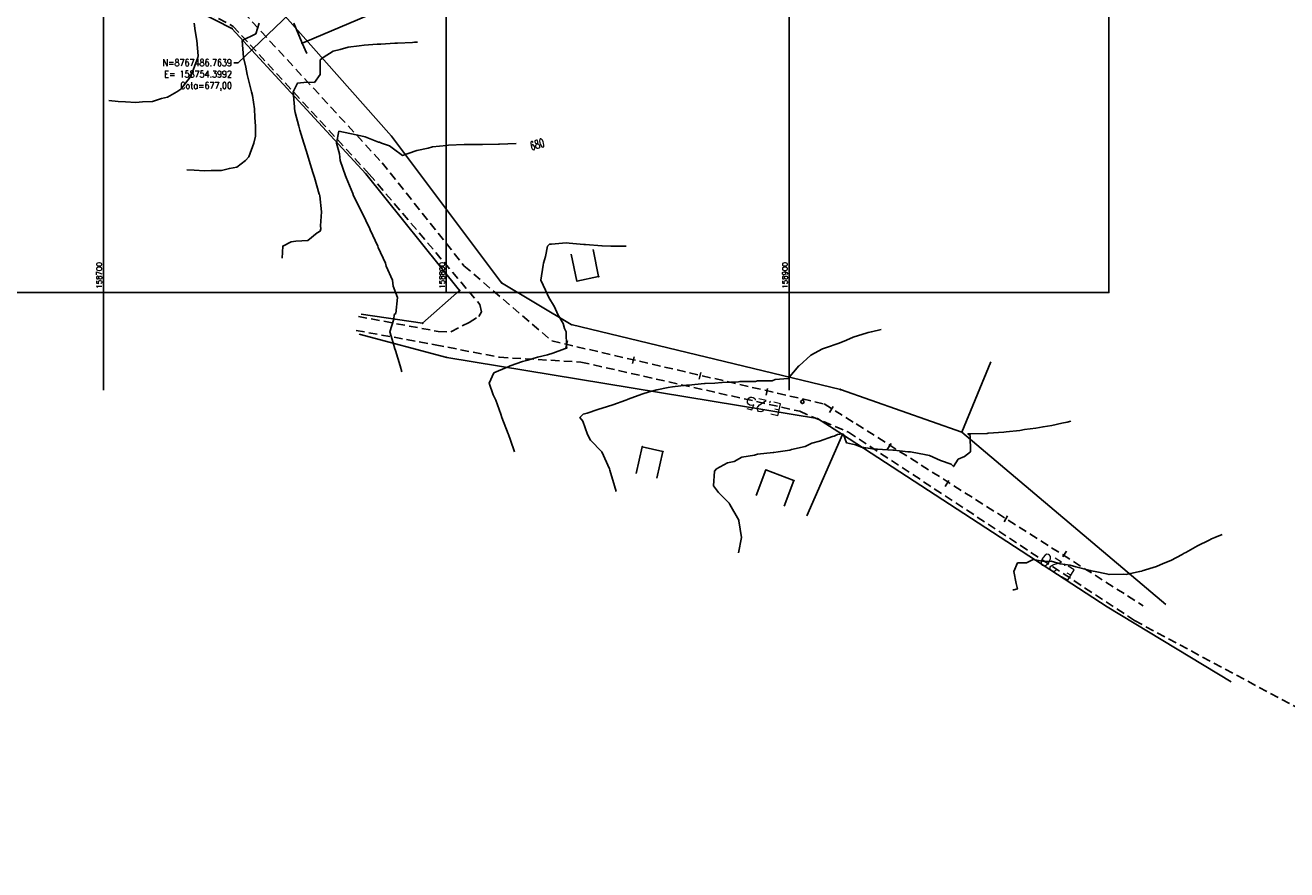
# Model space of a CAD drawing. Header units: millimetres. Extents: x 158365 to 159725, y 8767237 to 8767959.
# Tile 2 of 10: x 158677 to 159045, y 8767237 to 8767483. Entities that reach past the tile are written whole.
import ezdxf
from ezdxf.enums import TextEntityAlignment as Align

# ---------------------------------------------------------------- set-up
doc = ezdxf.new("R2010")
doc.units = ezdxf.units.MM
doc.header["$LTSCALE"] = 5
doc.linetypes.add('DASHED', pattern=[0.75, 0.5, -0.25])
for name, color, linetype in [('$CURVAS1', 30, 'Continuous'), ('$CURVAS2', 40, 'Continuous'), ('CASA', 6, 'Continuous'), ('CERCA', 3, 'CERCA_LINE'), ('EST_20', 2, 'Continuous'), ('ESTACAS', 2, 'Continuous'), ('ESTRADA_BARRO', 9, 'DASHED'), ('MALHA', 9, 'Continuous'), ('TER-COORDENADAS', 101, 'Continuous'), ('TER-COTAS', 101, 'Continuous'), ('TXT_COORD', 3, 'Continuous'), ('TXT_CURVA', 2, 'Continuous'), ('Vp', 2, 'Continuous')]:
    doc.layers.add(name, color=color, linetype=linetype)
doc.styles.add('GEOSIS', font='ROMANS.SHX')
doc.styles.add('ROMANS', font='romans.shx', dxfattribs={"width": 0.85})
doc.linetypes.add('CERCA_LINE', pattern='A,0.5,-0.2,["X",Standard,S=0.1,R=0,X=-0.1,Y=-0.05],-0.25', length=0.95)
doc.dimstyles.new('COTA-500-EXTERNA', dxfattribs={"dimtxt": 2, "dimasz": 1, "dimexe": 0, "dimexo": 3, "dimgap": 0.5, "dimtad": 1, "dimzin": 4, "dimdsep": 46, "dimtxsty": 'ROMANS', "dimblk1": 'DOT1', "dimblk2": 'DOT1', "dimsah": 1, "dimcen": 0.2, "dimclrd": 256, "dimclre": 256, "dimclrt": 102, "dimadec": 0, "dimazin": 0, "dimtfac": 1, "dimtix": 1, "dimtmove": 2, "dimatfit": 3, "dimldrblk": 'DOT1', "dimfxl": 0, "dimtvp": 0.025, "dimtolj": 1, "dimtzin": 4, "dimlwd": -1, "dimlwe": -1, "dimarcsym": 0})

# ---------------------------------------------------------------- blocks, each defined once
blk = doc.blocks.new('20')
at = {"layer": 'EST_20'}
blk.add_line((0, 0), (0, 2), dxfattribs=at)
blk = doc.blocks.new('DOT1')
for q in [(0, 3.36), (0, -3.36)]:
    blk.add_line((0, 0), q)
at = {"linetype": 'ByBlock'}
blk.add_line((0, 0), (-1.2, 0), dxfattribs=at)
at = {"color": 0, "linetype": 'ByBlock', "const_width": 0.36}
blk.add_lwpolyline([(-0.18, 0, 1), (0.18, 0, 1)], format="xyb", close=True, dxfattribs=at)

msp = doc.modelspace()

# ---------------------------------------------------------------- linework, layer by layer
at = {"layer": '$CURVAS1'}
msp.add_polyline3d([(158820.352, 8767448.843, 680), (158815.566, 8767448.674, 680), (158815.28, 8767448.672, 680), (158810.615, 8767448.576, 680), (158810.232, 8767448.575, 680), (158805.624, 8767448.557, 680), (158805.212, 8767448.535, 680), (158800.688, 8767448.429, 680), (158800.107, 8767448.324, 680), (158795.956, 8767447.893, 680), (158794.717, 8767447.545, 680), (158791.474, 8767446.857, 680), (158788.901, 8767445.913, 680), (158787.203, 8767445.399, 680), (158784.613, 8767447.336, 680), (158783.478, 8767448.153, 680), (158781.152, 8767448.958, 680), (158780.767, 8767449.148, 680), (158780.573, 8767449.256, 680), (158780.296, 8767449.213, 680), (158776.334, 8767450.779, 680), (158774.253, 8767451.3, 680), (158771.85, 8767451.81, 680), (158768.69, 8767452.425, 680), (158768.006, 8767448.958, 680), (158768.855, 8767445.822, 680), (158769.069, 8767443.958, 680), (158770.654, 8767439.419, 680), (158770.78, 8767438.958, 680), (158772.743, 8767434.32, 680), (158772.889, 8767433.958, 680), (158772.905, 8767433.92, 680), (158775.277, 8767428.958, 680), (158775.343, 8767428.796, 680), (158777.675, 8767423.958, 680), (158777.783, 8767423.676, 680), (158780.02, 8767418.958, 680), (158780.184, 8767418.478, 680), (158782.261, 8767413.958, 680), (158782.497, 8767413.106, 680), (158784.304, 8767408.958, 680), (158784.574, 8767407.259, 680), (158785.819, 8767403.958, 680), (158785.261, 8767399.283, 680), (158784.781, 8767398.958, 680), (158784.745, 8767397.601, 680), (158783.599, 8767393.958, 680), (158784.544, 8767390.718, 680), (158785.054, 8767388.958, 680), (158785.193, 8767388.497, 680), (158786.551, 8767383.958, 680), (158787.081, 8767382.273, 680)], dxfattribs=at)
at = {"layer": '$CURVAS2'}
for points in [[(158726.52, 8767483.958, 677), (158726.828, 8767481.767, 677), (158727.276, 8767478.958, 677), (158727.686, 8767474.434, 677), (158727.589, 8767473.958, 677), (158726.615, 8767471.34, 677), (158725.758, 8767468.958, 677), (158725.61, 8767468.585, 677), (158724.637, 8767467.385, 677), (158722.561, 8767464.684, 677), (158721.386, 8767463.958, 677), (158718.716, 8767462.374, 677), (158716.925, 8767461.961, 677), (158714.365, 8767461.076, 677), (158711.458, 8767461.027, 677), (158709.484, 8767460.838, 677), (158706.459, 8767461.03, 677), (158704.361, 8767461.084, 677), (158701.629, 8767461.368, 677)], [(158745.428, 8767483.958, 678), (158744.457, 8767480.891, 678), (158740.504, 8767478.958, 678), (158740.458, 8767478.889, 678), (158740.903, 8767473.958, 678), (158741.531, 8767471.172, 678), (158741.922, 8767468.958, 678), (158743.113, 8767464.338, 678), (158743.201, 8767463.958, 678), (158743.483, 8767462.84, 678), (158744.106, 8767458.958, 678), (158744.18, 8767456.471, 678), (158744.413, 8767453.958, 678), (158744.39, 8767451.026, 678), (158743.904, 8767448.958, 678), (158742.41, 8767444.985, 678), (158741.425, 8767443.958, 678), (158738.942, 8767441.921, 678), (158736.747, 8767441.605, 678), (158734.43, 8767440.946, 678), (158731.437, 8767440.984, 678), (158729.46, 8767440.884, 678), (158726.5, 8767441.11, 678), (158724.302, 8767441.202, 678)], [(158791.592, 8767478.452, 679), (158790.702, 8767478.4, 679), (158790.13, 8767478.372, 679), (158785.833, 8767478.14, 679), (158784.994, 8767478.098, 679), (158780.957, 8767477.891, 679), (158779.848, 8767477.808, 679), (158776.114, 8767477.576, 679), (158774.621, 8767477.352, 679), (158771.413, 8767476.978, 679), (158769.108, 8767476.327, 679), (158766.989, 8767475.828, 679), (158764.068, 8767473.958, 679), (158763.282, 8767473.242, 679), (158763.22, 8767468.958, 679), (158761.564, 8767466.678, 679), (158759.346, 8767466.803, 679), (158756.665, 8767466.475, 679), (158755.345, 8767463.958, 679), (158755.744, 8767459.598, 679), (158755.714, 8767458.958, 679), (158755.965, 8767457.876, 679), (158756.986, 8767453.958, 679), (158757.343, 8767452.797, 679), (158758.478, 8767448.958, 679), (158759.225, 8767446.561, 679), (158760.06, 8767443.958, 679), (158761.125, 8767440.36, 679), (158761.596, 8767438.958, 679), (158762.976, 8767434.062, 679), (158763.012, 8767433.958, 679), (158763.117, 8767433.571, 679), (158763.642, 8767428.958, 679), (158763.38, 8767424.87, 679), (158763.408, 8767423.958, 679), (158763.255, 8767423.295, 679), (158762.345, 8767422.801, 679), (158759.624, 8767420.558, 679), (158756.14, 8767420.392, 679), (158754.82, 8767420.165, 679), (158752.326, 8767418.958, 679), (158752.178, 8767415.449, 679)], [(158852.477, 8767418.879, 681), (158850.465, 8767418.875, 681), (158850.388, 8767418.886, 681), (158847.983, 8767418.958, 681), (158845.466, 8767419.043, 681), (158845.382, 8767419.042, 681), (158840.663, 8767419.436, 681), (158840.18, 8767419.444, 681), (158835.854, 8767419.82, 681), (158834.969, 8767419.867, 681), (158830.687, 8767419.484, 681), (158830.151, 8767419.503, 681), (158829.574, 8767418.958, 681), (158828.915, 8767415.94, 681), (158828.402, 8767413.958, 681), (158828.233, 8767413.34, 681), (158827.6, 8767408.958, 681), (158828.985, 8767406.081, 681), (158829.901, 8767403.958, 681), (158831.571, 8767401.253, 681), (158832.582, 8767398.958, 681), (158834.14, 8767396.391, 681), (158834.512, 8767394.898, 681), (158834.986, 8767393.958, 681), (158835.094, 8767389.617, 681), (158835.156, 8767389.164, 681), (158834.531, 8767388.958, 681), (158831.055, 8767387.695, 681), (158829.553, 8767387.217, 681), (158826.62, 8767386.565, 681), (158823.772, 8767385.656, 681), (158822.265, 8767385.275, 681), (158818.654, 8767383.958, 681), (158818.025, 8767383.756, 681), (158817.74, 8767383.591, 681), (158813.924, 8767381.958, 681), (158812.56, 8767378.958, 681), (158813.701, 8767375.513, 681), (158814.437, 8767373.958, 681), (158815.906, 8767369.923, 681), (158816.257, 8767368.958, 681), (158818.049, 8767364.209, 681), (158818.147, 8767363.958, 681), (158818.723, 8767362.359, 681), (158819.941, 8767358.958, 681)], [(158849.608, 8767347.327, 682), (158849.048, 8767348.958, 682), (158847.748, 8767353.606, 682), (158847.624, 8767353.958, 682), (158845.401, 8767358.914, 682), (158845.386, 8767358.958, 682), (158842.118, 8767362.347, 682), (158841.187, 8767363.958, 682), (158839.856, 8767367.824, 682), (158839.012, 8767368.958, 682), (158839.969, 8767369.867, 682), (158841.063, 8767370.236, 682), (158844.249, 8767371.308, 682), (158847.036, 8767372.183, 682), (158848.586, 8767372.633, 682), (158852.416, 8767373.958, 682), (158852.831, 8767374.144, 682), (158853.08, 8767374.272, 682), (158857.044, 8767375.718, 682), (158859.149, 8767376.409, 682), (158861.421, 8767376.963, 682), (158864.77, 8767377.652, 682), (158865.976, 8767377.853, 682), (158870.123, 8767378.357, 682), (158870.698, 8767378.409, 682), (158875.344, 8767378.799, 682), (158875.502, 8767378.801, 682), (158878.325, 8767378.958, 682), (158880.346, 8767379.114, 682), (158880.515, 8767379.142, 682), (158885.232, 8767379.341, 682), (158885.654, 8767379.418, 682), (158890.168, 8767379.47, 682), (158890.762, 8767379.636, 682), (158895.1, 8767379.606, 682), (158895.944, 8767380, 682), (158899.733, 8767380.34, 682), (158902.854, 8767383.958, 682), (158902.91, 8767383.986, 682), (158902.954, 8767384.018, 682), (158906.324, 8767387.158, 682), (158909.73, 8767388.958, 682), (158910.318, 8767389.169, 682), (158910.573, 8767389.256, 682), (158914.572, 8767390.661, 682), (158916.702, 8767391.515, 682), (158918.732, 8767392.342, 682), (158922.752, 8767393.614, 682), (158923.042, 8767393.722, 682), (158924.02, 8767393.958, 682), (158926.834, 8767394.628, 682)], [(158904.162, 8767374.231, 682), (158904.343, 8767373.23, 682), (158903.901, 8767373.045, 682), (158903.755, 8767372.996, 682), (158903.357, 8767373.58, 682), (158904.162, 8767374.231, 682)], [(158885.196, 8767329.413, 683), (158886.1, 8767333.958, 683), (158885.346, 8767338.803, 683), (158885.335, 8767338.958, 683), (158882.713, 8767343.536, 683), (158882.552, 8767343.958, 683), (158879.449, 8767347.01, 683), (158877.972, 8767348.958, 683), (158878.285, 8767353.235, 683), (158878.861, 8767353.958, 683), (158882.062, 8767355.681, 683), (158883.972, 8767356.056, 683), (158886.213, 8767357.38, 683), (158889.895, 8767357.9, 683), (158890.792, 8767358.222, 683), (158895.319, 8767358.748, 683), (158895.339, 8767358.75, 683), (158895.532, 8767358.742, 683), (158896.818, 8767358.958, 683), (158900.182, 8767359.442, 683), (158900.745, 8767359.602, 683), (158904.651, 8767360.503, 683), (158906.656, 8767361.422, 683), (158908.901, 8767362.002, 683), (158912.655, 8767363.421, 683), (158913.186, 8767363.433, 683), (158914.109, 8767363.967, 683), (158915.534, 8767364.177, 683), (158915.641, 8767364.078, 683), (158915.86, 8767363.975, 683), (158916.734, 8767361.578, 683), (158919.406, 8767360.992, 683), (158921.072, 8767360.255, 683), (158925.046, 8767359.714, 683), (158925.807, 8767359.726, 683), (158930.225, 8767359.356, 683), (158930.628, 8767359.366, 683), (158934.598, 8767358.958, 683), (158935.392, 8767358.894, 683), (158935.457, 8767358.892, 683), (158939.955, 8767358.021, 683), (158940.979, 8767357.847, 683), (158944.152, 8767356.416, 683), (158947.257, 8767355.292, 683), (158947.938, 8767354.589, 683), (158949.321, 8767356.752, 683), (158951.145, 8767357.516, 683), (158952.877, 8767358.958, 683), (158952.774, 8767363.659, 683), (158952.169, 8767364.169, 683), (158952.833, 8767364.139, 683), (158953.022, 8767364.155, 683), (158957.762, 8767364.281, 683), (158958.104, 8767364.32, 683), (158962.585, 8767364.635, 683), (158963.314, 8767364.739, 683), (158967.32, 8767365.165, 683), (158968.636, 8767365.383, 683), (158971.984, 8767365.838, 683), (158974.059, 8767366.229, 683), (158976.583, 8767366.64, 683), (158979.581, 8767367.273, 683), (158981.12, 8767367.565, 683), (158982.181, 8767367.811, 683)], [(159026.265, 8767334.762, 684), (159024.187, 8767333.958, 684), (159023.157, 8767333.492, 684), (159022.518, 8767333.146, 684), (159019.148, 8767331.51, 684), (159015.737, 8767329.585, 684), (159015.242, 8767329.322, 684), (159014.601, 8767328.958, 684), (159011.307, 8767327.19, 684), (159009.109, 8767326.33, 684), (159007.187, 8767325.432, 684), (159003.023, 8767324.156, 684), (159002.854, 8767324.098, 684), (159002.228, 8767323.958, 684), (158998.332, 8767323.142, 684), (158997.556, 8767323.223, 684), (158993.348, 8767323.109, 684), (158992.584, 8767323.278, 684), (158989.269, 8767323.958, 684), (158988.06, 8767324.23, 684), (158987.777, 8767324.251, 684), (158983.636, 8767325.384, 684), (158981.963, 8767325.879, 684), (158979.06, 8767326.232, 684), (158976.4, 8767327.006, 684), (158974.416, 8767326.942, 684), (158971.162, 8767327.481, 684), (158969.207, 8767326.524, 684), (158966.643, 8767326.52, 684), (158965.546, 8767323.958, 684), (158966.201, 8767320.513, 684), (158966.622, 8767318.958, 684), (158965.592, 8767318.62, 684), (158965.278, 8767318.666, 684)]]:
    msp.add_polyline3d(points, dxfattribs=at)
at = {"layer": 'CASA'}
for points, elevation in [([(158836.454, 8767416.562), (158838.096, 8767408.732), (158844.452, 8767410.065), (158842.81, 8767417.895)], -24.295), ([(158861.451, 8767351.191), (158863.216, 8767358.994), (158857.153, 8767360.366), (158855.387, 8767352.563)], -22.969), ([(158890.391, 8767346.168), (158893.253, 8767353.639), (158901.406, 8767350.515), (158898.544, 8767343.045)], -22.333)]:
    msp.add_lwpolyline(points, dxfattribs=dict(at, elevation=elevation))
for p in [(158838.096, 8767408.732, -24.354), (158838.098, 8767408.743, 681.335), (158844.452, 8767410.065, -24.295), (158844.455, 8767410.076, 681.394), (158857.153, 8767360.366, -22.969), (158857.156, 8767360.377, 682.725), (158863.216, 8767358.994, -22.978), (158863.219, 8767359.004, 682.716), (158893.253, 8767353.639, -22.333), (158893.255, 8767353.649, 683.361), (158901.406, 8767350.515, -22.214), (158901.408, 8767350.526, 683.481)]:
    msp.add_point(p, dxfattribs=at)
at = {"layer": 'CERCA'}
for points, elevation in [([(158427.919, 8767637.134), (158559.859, 8767571.173), (158628.913, 8767536.842), (158673.41, 8767515.171), (158737.49, 8767482.47)], -36.787), ([(158784.084, 8767450.971), (158737.767, 8767503.288), (158744.841, 8767515.694)], -25.858), ([(158775.197, 8767399.117), (158793.116, 8767396.445), (158803.874, 8767405.974), (158776.527, 8767440.025), (158737.49, 8767482.47)], -705.681), ([(158950.391, 8767364.654), (158914.967, 8767377.089), (158836.452, 8767396.035), (158816.124, 8767408.211), (158784.084, 8767450.971)], -22.703), ([(158774.615, 8767393.232), (158800.156, 8767386.47), (158908.25, 8767368.612), (158915.536, 8767363.967), (158905.183, 8767340.253)], -705.681), ([(159009.85, 8767314.417), (158950.391, 8767364.654), (158958.857, 8767385.189)], -21.498), ([(158915.536, 8767363.967), (158992.781, 8767313.641), (159028.891, 8767291.772)], -705.681)]:
    msp.add_lwpolyline(points, dxfattribs=dict(at, elevation=elevation))
for p in [(158737.49, 8767482.47, -27.899), (158737.493, 8767482.482, 677.804), (158784.084, 8767450.971, -25.858), (158784.087, 8767450.983, 679.846), (158776.527, 8767440.025, -24.753), (158776.53, 8767440.037, 680.952), (158803.874, 8767405.974, -24.961), (158803.877, 8767405.985, 680.727), (158816.124, 8767408.211, -25.034), (158816.126, 8767408.222, 680.655), (158793.116, 8767396.445, -25.411), (158793.119, 8767396.457, 680.278), (158836.452, 8767396.035, -24.563), (158836.454, 8767396.046, 681.125), (158800.156, 8767386.47, -25.112), (158800.158, 8767386.481, 680.576), (158914.967, 8767377.089, -23.537), (158914.97, 8767377.1, 682.158), (158908.25, 8767368.612, -23.053), (158908.252, 8767368.622, 682.641), (158950.391, 8767364.654, -22.703), (158950.394, 8767364.664, 682.985), (158915.536, 8767363.967, -22.667), (158915.538, 8767363.978, 683.027)]:
    msp.add_point(p, dxfattribs=at)
at = {"layer": 'ESTRADA_BARRO'}
for p, q in [((158684.017, 8767511.96, -36.985), (158737.78, 8767483.13, -36.985)), ((158740.887, 8767487.137, -36.985), (158781.293, 8767443.248, -36.985)), ((158737.78, 8767483.13, -36.985), (158777.546, 8767439.936, -36.985)), ((158781.293, 8767443.248, -36.985), (158805.164, 8767413.207, -36.985)), ((158777.546, 8767439.936, -36.985), (158809.826, 8767401.896, -36.985)), ((158805.164, 8767413.207, -36.985), (158830.807, 8767391.265, -36.985)), ((158774.412, 8767398.362, -705.681), (158797.65, 8767394.028, -705.681)), ((158797.65, 8767394.028, -705.681), (158801.362, 8767393.938, -705.681)), ((158830.807, 8767391.265, -36.985), (158910.209, 8767372.874, -36.985)), ((158910.209, 8767372.874, -36.985), (158919.564, 8767367.073, -36.985)), ((158919.564, 8767367.073, -36.985), (159003.297, 8767313.995, -36.985))]:
    msp.add_line(p, q, dxfattribs=at)
for points, elevation in [([(158801.362, 8767393.938), (158806.693, 8767396.674), (158809.551, 8767398.443), (158810.242, 8767399.792), (158809.826, 8767401.896)], -705.681), ([(158773.704, 8767394.346), (158796.818, 8767390.121), (158815.558, 8767386.505), (158839.289, 8767385.094)], -705.681), ([(158839.289, 8767385.094), (158903.093, 8767370.734), (158917.303, 8767364.644), (159000.776, 8767309.668), (159051.128, 8767282.699), (159159.071, 8767245.085), (159176.583, 8767240.705), (159219.353, 8767236.971), (159378.49, 8767239.413), (159517.334, 8767248.379), (159618.595, 8767255.214), (159725.008, 8767266.302)], -36.985)]:
    msp.add_lwpolyline(points, dxfattribs=dict(at, elevation=elevation))
at = {"layer": 'MALHA'}
for p, q in [((158700, 8767959.373), (158700, 8767376.901)), ((158800, 8767959.373), (158800, 8767405.373)), ((158900, 8767959.373), (158900, 8767376.901))]:
    msp.add_line(p, q, dxfattribs=at)
at = {"layer": 'Vp'}
msp.add_lwpolyline([(158365.289, 8767959.373), (158993.297, 8767959.373), (158993.297, 8767405.373), (158365.289, 8767405.373)], close=True, dxfattribs=at)

# ---------------------------------------------------------------- block references
at = {"layer": 'EST_20', "color": 1}
for p, rotation in [((158835.354, 8767391.283), 166.6339973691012), ((158854.812, 8767386.66), 166.6339973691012), ((158874.27, 8767382.037), 166.6339973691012), ((158893.729, 8767377.413), 166.6339973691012), ((158912.899, 8767372.112), 147.2919564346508), ((158929.727, 8767361.305), 147.2919564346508), ((158946.575, 8767350.528), 149.0498557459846), ((158963.727, 8767340.242), 149.0498557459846), ((158980.879, 8767329.956), 149.0498557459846)]:
    msp.add_blockref('20', p, dxfattribs=dict(at, rotation=rotation))

# ---------------------------------------------------------------- texts
at = {"layer": 'ESTACAS', "style": 'ROMANS'}
for s, rotation, p in [('E.25', 166.634, (158898.355, 8767373.802, -19.471)), ('E.20', 149.04986, (158984.198, 8767325.116, -19.471))]:
    msp.add_text(s, height=3.6, rotation=rotation, dxfattribs=at).set_placement(p, align=Align.BOTTOM_LEFT)
at = {"layer": 'TER-COORDENADAS', "color": 102, "insert": (158737.52, 8767473.449), "char_height": 2, "attachment_point": 3, "style": 'ROMANS'}
msp.add_mtext('N=8767486.7639\\PE= 158754.3992\\PCota=677,00', dxfattribs=at)
at = {"layer": 'TXT_COORD', "style": 'GEOSIS'}
for s, p in [('158700', (158700, 8767414.233)), ('158800', (158800, 8767414.233)), ('158900', (158900, 8767414.233))]:
    msp.add_text(s, height=1.5, rotation=90, dxfattribs=at).set_placement(p, align=Align.BOTTOM_RIGHT)
at = {"layer": 'TXT_CURVA', "style": 'GEOSIS', "width": 0.65}
msp.add_text('680', height=2.5, rotation=16.42686, dxfattribs=at).set_placement((158827.084, 8767446.701, -25.681), align=Align.BOTTOM_CENTER)

# ---------------------------------------------------------------- dimensions: what is measured, and where the dimension line sits
at = {"layer": 'TER-COTAS'}
msp.add_linear_dim(base=(158822.501, 8767505.444), p1=(158754.399, 8767486.764), p2=(158818.873, 8767514.025), angle=22.92006, dimstyle='COTA-500-EXTERNA', dxfattribs=at).render()

# ---------------------------------------------------------------- leaders
at = {"layer": 'TER-COORDENADAS', "annotation_type": 0, "has_hookline": 1, "hookline_direction": 1, "text_width": 21.857}
msp.add_leader([(158754.399, 8767486.764), (158739.32, 8767472.449), (158738.02, 8767472.449)], dimstyle='COTA-500-EXTERNA', override={"dimasz": 1.3, "dimgap": 0.5, "dimtad": 0, "dimldrblk": 'Dot'}, dxfattribs=at)

doc.saveas('drawing.dxf')
